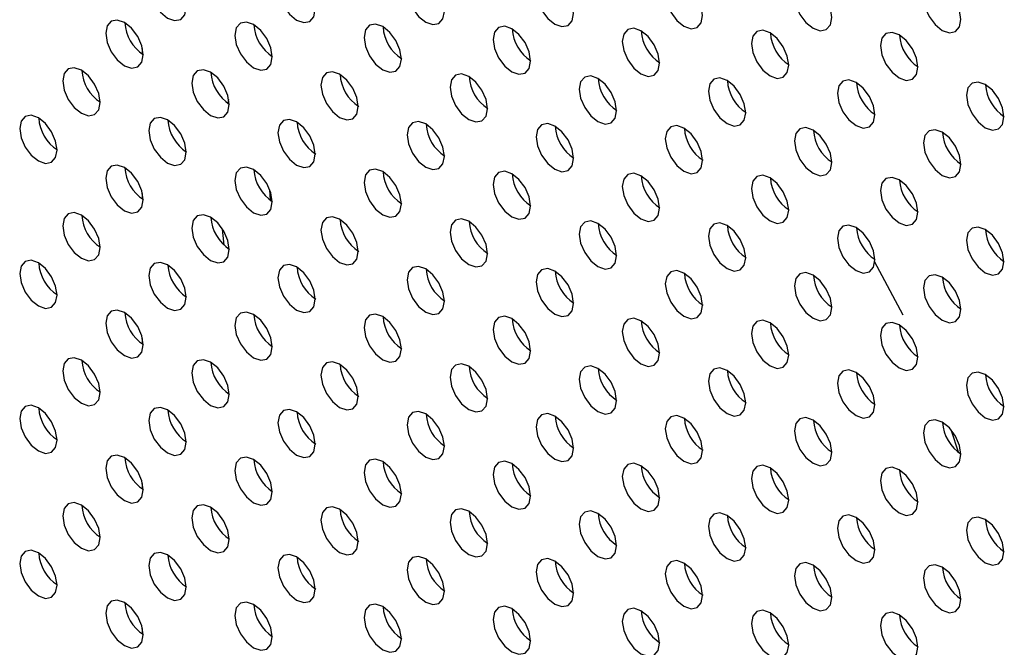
# Model space of a CAD drawing. Header units: millimetres. Extents: x 0 to 844, y -2 to 552.
# Tile 141 of 151: x 676.49 to 680.92, y 443.1 to 445.93. Entities that reach past the tile are written whole.
import ezdxf

# ---------------------------------------------------------------- set-up
doc = ezdxf.new("R2010")
doc.units = ezdxf.units.MM

msp = doc.modelspace()

# ---------------------------------------------------------------- linework, layer by layer
at = {"color": 7, "linetype": 'Continuous', "lineweight": 25}
for p, q in [((677.0399, 445.7716), (677.0399, 445.7968)), ((677.0399, 445.1183), (677.0399, 445.1435)), ((677.6132, 445.1588), (677.6155, 445.1151)), ((680.3381, 444.8381), (680.4676, 444.5962)), ((677.0399, 444.465), (677.0399, 444.4902)), ((680.6852, 444.0747), (680.7167, 443.9787)), ((677.0399, 443.8116), (677.0399, 443.8369)), ((677.0399, 443.1583), (677.0399, 443.1836))]:
    msp.add_line(p, q, dxfattribs=at)
at = {"color": 8, "linetype": 'Continuous', "lineweight": 25}
msp.add_line((677.4258, 445.549), (677.4291, 445.5665), dxfattribs=at)
at = {"color": 7, "linetype": 'Continuous', "lineweight": 25, "flags": 128}
for points in [[(677.2373, 445.9822), (677.2309, 446.0231), (677.2126, 446.0652), (677.1853, 446.1021), (677.1531, 446.1281), (677.1209, 446.1392), (677.0936, 446.1339), (677.0753, 446.1129), (677.0689, 446.0794), (677.0753, 446.0385), (677.0936, 445.9965), (677.1209, 445.9596), (677.1531, 445.9336), (677.1853, 445.9224), (677.2126, 445.9277), (677.2309, 445.9487), (677.2373, 445.9822)], [(677.8192, 445.973), (677.8128, 446.0139), (677.7945, 446.056), (677.7672, 446.0928), (677.735, 446.1188), (677.7028, 446.13), (677.6754, 446.1247), (677.6572, 446.1037), (677.6508, 446.0702), (677.6572, 446.0293), (677.6754, 445.9872), (677.7028, 445.9504), (677.735, 445.9244), (677.7672, 445.9132), (677.7945, 445.9185), (677.8128, 445.9395), (677.8192, 445.973)], [(678.4011, 445.9637), (678.3946, 446.0046), (678.3764, 446.0467), (678.3491, 446.0835), (678.3169, 446.1095), (678.2846, 446.1207), (678.2573, 446.1154), (678.2391, 446.0944), (678.2327, 446.0609), (678.2391, 446.02), (678.2573, 445.9779), (678.2846, 445.9411), (678.3169, 445.9151), (678.3491, 445.9039), (678.3764, 445.9092), (678.3946, 445.9302), (678.4011, 445.9637)], [(678.9829, 445.9545), (678.9765, 445.9954), (678.9583, 446.0375), (678.9309, 446.0743), (678.8987, 446.1003), (678.8665, 446.1115), (678.8392, 446.1062), (678.8209, 446.0852), (678.8145, 446.0517), (678.8209, 446.0108), (678.8392, 445.9687), (678.8665, 445.9319), (678.8987, 445.9059), (678.9309, 445.8947), (678.9583, 445.9), (678.9765, 445.921), (678.9829, 445.9545)], [(679.5648, 445.9452), (679.5584, 445.9861), (679.5401, 446.0282), (679.5128, 446.065), (679.4806, 446.091), (679.4484, 446.1022), (679.4211, 446.0969), (679.4028, 446.0759), (679.3964, 446.0424), (679.4028, 446.0015), (679.4211, 445.9594), (679.4484, 445.9226), (679.4806, 445.8966), (679.5128, 445.8854), (679.5401, 445.8907), (679.5584, 445.9117), (679.5648, 445.9452)], [(680.1467, 445.936), (680.1403, 445.9769), (680.122, 446.0189), (680.0947, 446.0558), (680.0625, 446.0818), (680.0303, 446.093), (680.003, 446.0877), (679.9847, 446.0667), (679.9783, 446.0332), (679.9847, 445.9923), (680.003, 445.9502), (680.0303, 445.9133), (680.0625, 445.8873), (680.0947, 445.8762), (680.122, 445.8815), (680.1403, 445.9025), (680.1467, 445.936)], [(680.7286, 445.9267), (680.7222, 445.9676), (680.7039, 446.0097), (680.6766, 446.0465), (680.6444, 446.0725), (680.6122, 446.0837), (680.5848, 446.0784), (680.5666, 446.0574), (680.5602, 446.0239), (680.5666, 445.983), (680.5848, 445.9409), (680.6122, 445.9041), (680.6444, 445.8781), (680.6766, 445.8669), (680.7039, 445.8722), (680.7222, 445.8932), (680.7286, 445.9267)], [(677.0433, 445.7675), (677.0369, 445.8085), (677.0187, 445.8505), (676.9913, 445.8874), (676.9591, 445.9134), (676.9269, 445.9246), (676.8996, 445.9193), (676.8814, 445.8983), (676.8749, 445.8648), (676.8814, 445.8238), (676.8996, 445.7818), (676.9269, 445.7449), (676.9591, 445.7189), (676.9913, 445.7077), (677.0187, 445.713), (677.0369, 445.734), (677.0433, 445.7675)], [(677.6252, 445.7583), (677.6188, 445.7992), (677.6006, 445.8413), (677.5732, 445.8781), (677.541, 445.9041), (677.5088, 445.9153), (677.4815, 445.91), (677.4632, 445.889), (677.4568, 445.8555), (677.4632, 445.8146), (677.4815, 445.7725), (677.5088, 445.7357), (677.541, 445.7097), (677.5732, 445.6985), (677.6006, 445.7038), (677.6188, 445.7248), (677.6252, 445.7583)], [(678.2071, 445.749), (678.2007, 445.7899), (678.1824, 445.832), (678.1551, 445.8689), (678.1229, 445.8949), (678.0907, 445.9061), (678.0634, 445.9008), (678.0451, 445.8797), (678.0387, 445.8462), (678.0451, 445.8053), (678.0634, 445.7633), (678.0907, 445.7264), (678.1229, 445.7004), (678.1551, 445.6892), (678.1824, 445.6945), (678.2007, 445.7155), (678.2071, 445.749)], [(678.789, 445.7398), (678.7826, 445.7807), (678.7643, 445.8228), (678.737, 445.8596), (678.7048, 445.8856), (678.6726, 445.8968), (678.6452, 445.8915), (678.627, 445.8705), (678.6206, 445.837), (678.627, 445.7961), (678.6452, 445.754), (678.6726, 445.7172), (678.7048, 445.6912), (678.737, 445.68), (678.7643, 445.6853), (678.7826, 445.7063), (678.789, 445.7398)], [(679.3708, 445.7305), (679.3644, 445.7714), (679.3462, 445.8135), (679.3189, 445.8504), (679.2866, 445.8764), (679.2544, 445.8876), (679.2271, 445.8822), (679.2089, 445.8612), (679.2025, 445.8277), (679.2089, 445.7868), (679.2271, 445.7448), (679.2544, 445.7079), (679.2866, 445.6819), (679.3189, 445.6707), (679.3462, 445.676), (679.3644, 445.697), (679.3708, 445.7305)], [(679.9527, 445.7213), (679.9463, 445.7622), (679.9281, 445.8042), (679.9008, 445.8411), (679.8685, 445.8671), (679.8363, 445.8783), (679.809, 445.873), (679.7908, 445.852), (679.7843, 445.8185), (679.7908, 445.7776), (679.809, 445.7355), (679.8363, 445.6987), (679.8685, 445.6727), (679.9008, 445.6615), (679.9281, 445.6668), (679.9463, 445.6878), (679.9527, 445.7213)], [(680.5346, 445.712), (680.5282, 445.7529), (680.5099, 445.795), (680.4826, 445.8318), (680.4504, 445.8578), (680.4182, 445.869), (680.3909, 445.8637), (680.3726, 445.8427), (680.3662, 445.8092), (680.3726, 445.7683), (680.3909, 445.7262), (680.4182, 445.6894), (680.4504, 445.6634), (680.4826, 445.6522), (680.5099, 445.6575), (680.5282, 445.6785), (680.5346, 445.712)], [(676.8494, 445.5529), (676.843, 445.5938), (676.8247, 445.6358), (676.7974, 445.6727), (676.7652, 445.6987), (676.733, 445.7099), (676.7057, 445.7046), (676.6874, 445.6836), (676.681, 445.6501), (676.6874, 445.6092), (676.7057, 445.5671), (676.733, 445.5302), (676.7652, 445.5042), (676.7974, 445.493), (676.8247, 445.4983), (676.843, 445.5193), (676.8494, 445.5529)], [(677.4312, 445.5436), (677.4248, 445.5845), (677.4066, 445.6266), (677.3793, 445.6634), (677.347, 445.6894), (677.3148, 445.7006), (677.2875, 445.6953), (677.2693, 445.6743), (677.2629, 445.6408), (677.2693, 445.5999), (677.2875, 445.5578), (677.3148, 445.521), (677.347, 445.495), (677.3793, 445.4838), (677.4066, 445.4891), (677.4248, 445.5101), (677.4312, 445.5436)], [(678.0131, 445.5343), (678.0067, 445.5752), (677.9885, 445.6173), (677.9612, 445.6542), (677.9289, 445.6802), (677.8967, 445.6914), (677.8694, 445.6861), (677.8512, 445.6651), (677.8448, 445.6316), (677.8512, 445.5906), (677.8694, 445.5486), (677.8967, 445.5117), (677.9289, 445.4857), (677.9612, 445.4745), (677.9885, 445.4798), (678.0067, 445.5008), (678.0131, 445.5343)], [(678.595, 445.5251), (678.5886, 445.566), (678.5703, 445.6081), (678.543, 445.6449), (678.5108, 445.6709), (678.4786, 445.6821), (678.4513, 445.6768), (678.433, 445.6558), (678.4266, 445.6223), (678.433, 445.5814), (678.4513, 445.5393), (678.4786, 445.5025), (678.5108, 445.4765), (678.543, 445.4653), (678.5703, 445.4706), (678.5886, 445.4916), (678.595, 445.5251)], [(679.1769, 445.5158), (679.1705, 445.5567), (679.1522, 445.5988), (679.1249, 445.6357), (679.0927, 445.6617), (679.0605, 445.6729), (679.0332, 445.6676), (679.0149, 445.6465), (679.0085, 445.613), (679.0149, 445.5721), (679.0332, 445.5301), (679.0605, 445.4932), (679.0927, 445.4672), (679.1249, 445.456), (679.1522, 445.4613), (679.1705, 445.4823), (679.1769, 445.5158)], [(679.7588, 445.5066), (679.7523, 445.5475), (679.7341, 445.5896), (679.7068, 445.6264), (679.6746, 445.6524), (679.6423, 445.6636), (679.615, 445.6583), (679.5968, 445.6373), (679.5904, 445.6038), (679.5968, 445.5629), (679.615, 445.5208), (679.6423, 445.484), (679.6746, 445.458), (679.7068, 445.4468), (679.7341, 445.4521), (679.7523, 445.4731), (679.7588, 445.5066)], [(680.3406, 445.4973), (680.3342, 445.5382), (680.316, 445.5803), (680.2887, 445.6172), (680.2565, 445.6432), (680.2242, 445.6544), (680.1969, 445.649), (680.1787, 445.628), (680.1723, 445.5945), (680.1787, 445.5536), (680.1969, 445.5116), (680.2242, 445.4747), (680.2565, 445.4487), (680.2887, 445.4375), (680.316, 445.4428), (680.3342, 445.4638), (680.3406, 445.4973)], [(680.9225, 445.4881), (680.9161, 445.529), (680.8979, 445.5711), (680.8705, 445.6079), (680.8383, 445.6339), (680.8061, 445.6451), (680.7788, 445.6398), (680.7605, 445.6188), (680.7541, 445.5853), (680.7605, 445.5444), (680.7788, 445.5023), (680.8061, 445.4655), (680.8383, 445.4395), (680.8705, 445.4283), (680.8979, 445.4336), (680.9161, 445.4546), (680.9225, 445.4881)], [(676.6554, 445.3382), (676.649, 445.3791), (676.6307, 445.4212), (676.6034, 445.458), (676.5712, 445.484), (676.539, 445.4952), (676.5117, 445.4899), (676.4934, 445.4689), (676.487, 445.4354), (676.4934, 445.3945), (676.5117, 445.3524), (676.539, 445.3156), (676.5712, 445.2896), (676.6034, 445.2784), (676.6307, 445.2837), (676.649, 445.3047), (676.6554, 445.3382)], [(677.2373, 445.3289), (677.2309, 445.3698), (677.2126, 445.4119), (677.1853, 445.4487), (677.1531, 445.4747), (677.1209, 445.4859), (677.0936, 445.4806), (677.0753, 445.4596), (677.0689, 445.4261), (677.0753, 445.3852), (677.0936, 445.3431), (677.1209, 445.3063), (677.1531, 445.2803), (677.1853, 445.2691), (677.2126, 445.2744), (677.2309, 445.2954), (677.2373, 445.3289)], [(677.8192, 445.3197), (677.8128, 445.3606), (677.7945, 445.4026), (677.7672, 445.4395), (677.735, 445.4655), (677.7028, 445.4767), (677.6754, 445.4714), (677.6572, 445.4504), (677.6508, 445.4169), (677.6572, 445.376), (677.6754, 445.3339), (677.7028, 445.2971), (677.735, 445.2711), (677.7672, 445.2599), (677.7945, 445.2652), (677.8128, 445.2862), (677.8192, 445.3197)], [(678.4011, 445.3104), (678.3946, 445.3513), (678.3764, 445.3934), (678.3491, 445.4302), (678.3169, 445.4562), (678.2846, 445.4674), (678.2573, 445.4621), (678.2391, 445.4411), (678.2327, 445.4076), (678.2391, 445.3667), (678.2573, 445.3246), (678.2846, 445.2878), (678.3169, 445.2618), (678.3491, 445.2506), (678.3764, 445.2559), (678.3946, 445.2769), (678.4011, 445.3104)], [(678.9829, 445.3012), (678.9765, 445.3421), (678.9583, 445.3841), (678.9309, 445.421), (678.8987, 445.447), (678.8665, 445.4582), (678.8392, 445.4529), (678.8209, 445.4319), (678.8145, 445.3984), (678.8209, 445.3575), (678.8392, 445.3154), (678.8665, 445.2785), (678.8987, 445.2525), (678.9309, 445.2413), (678.9583, 445.2467), (678.9765, 445.2677), (678.9829, 445.3012)], [(679.5648, 445.2919), (679.5584, 445.3328), (679.5401, 445.3749), (679.5128, 445.4117), (679.4806, 445.4377), (679.4484, 445.4489), (679.4211, 445.4436), (679.4028, 445.4226), (679.3964, 445.3891), (679.4028, 445.3482), (679.4211, 445.3061), (679.4484, 445.2693), (679.4806, 445.2433), (679.5128, 445.2321), (679.5401, 445.2374), (679.5584, 445.2584), (679.5648, 445.2919)], [(680.1467, 445.2827), (680.1403, 445.3236), (680.122, 445.3656), (680.0947, 445.4025), (680.0625, 445.4285), (680.0303, 445.4397), (680.003, 445.4344), (679.9847, 445.4134), (679.9783, 445.3799), (679.9847, 445.339), (680.003, 445.2969), (680.0303, 445.26), (680.0625, 445.234), (680.0947, 445.2228), (680.122, 445.2281), (680.1403, 445.2491), (680.1467, 445.2827)], [(680.7286, 445.2734), (680.7222, 445.3143), (680.7039, 445.3564), (680.6766, 445.3932), (680.6444, 445.4192), (680.6122, 445.4304), (680.5848, 445.4251), (680.5666, 445.4041), (680.5602, 445.3706), (680.5666, 445.3297), (680.5848, 445.2876), (680.6122, 445.2508), (680.6444, 445.2248), (680.6766, 445.2136), (680.7039, 445.2189), (680.7222, 445.2399), (680.7286, 445.2734)], [(677.0433, 445.1142), (677.0369, 445.1551), (677.0187, 445.1972), (676.9913, 445.2341), (676.9591, 445.2601), (676.9269, 445.2713), (676.8996, 445.2659), (676.8814, 445.2449), (676.8749, 445.2114), (676.8814, 445.1705), (676.8996, 445.1285), (676.9269, 445.0916), (676.9591, 445.0656), (676.9913, 445.0544), (677.0187, 445.0597), (677.0369, 445.0807), (677.0433, 445.1142)], [(677.6252, 445.105), (677.6188, 445.1459), (677.6006, 445.188), (677.5732, 445.2248), (677.541, 445.2508), (677.5088, 445.262), (677.4815, 445.2567), (677.4632, 445.2357), (677.4568, 445.2022), (677.4632, 445.1613), (677.4815, 445.1192), (677.5088, 445.0824), (677.541, 445.0564), (677.5732, 445.0452), (677.6006, 445.0505), (677.6188, 445.0715), (677.6252, 445.105)], [(678.2071, 445.0957), (678.2007, 445.1366), (678.1824, 445.1787), (678.1551, 445.2155), (678.1229, 445.2415), (678.0907, 445.2527), (678.0634, 445.2474), (678.0451, 445.2264), (678.0387, 445.1929), (678.0451, 445.152), (678.0634, 445.11), (678.0907, 445.0731), (678.1229, 445.0471), (678.1551, 445.0359), (678.1824, 445.0412), (678.2007, 445.0622), (678.2071, 445.0957)], [(678.789, 445.0865), (678.7826, 445.1274), (678.7643, 445.1694), (678.737, 445.2063), (678.7048, 445.2323), (678.6726, 445.2435), (678.6452, 445.2382), (678.627, 445.2172), (678.6206, 445.1837), (678.627, 445.1428), (678.6452, 445.1007), (678.6726, 445.0638), (678.7048, 445.0378), (678.737, 445.0266), (678.7643, 445.032), (678.7826, 445.053), (678.789, 445.0865)], [(679.3708, 445.0772), (679.3644, 445.1181), (679.3462, 445.1602), (679.3189, 445.197), (679.2866, 445.223), (679.2544, 445.2342), (679.2271, 445.2289), (679.2089, 445.2079), (679.2025, 445.1744), (679.2089, 445.1335), (679.2271, 445.0914), (679.2544, 445.0546), (679.2866, 445.0286), (679.3189, 445.0174), (679.3462, 445.0227), (679.3644, 445.0437), (679.3708, 445.0772)], [(679.9527, 445.068), (679.9463, 445.1089), (679.9281, 445.1509), (679.9008, 445.1878), (679.8685, 445.2138), (679.8363, 445.225), (679.809, 445.2197), (679.7908, 445.1987), (679.7843, 445.1652), (679.7908, 445.1243), (679.809, 445.0822), (679.8363, 445.0453), (679.8685, 445.0193), (679.9008, 445.0081), (679.9281, 445.0134), (679.9463, 445.0345), (679.9527, 445.068)], [(680.5346, 445.0587), (680.5282, 445.0996), (680.5099, 445.1417), (680.4826, 445.1785), (680.4504, 445.2045), (680.4182, 445.2157), (680.3909, 445.2104), (680.3726, 445.1894), (680.3662, 445.1559), (680.3726, 445.115), (680.3909, 445.0729), (680.4182, 445.0361), (680.4504, 445.0101), (680.4826, 444.9989), (680.5099, 445.0042), (680.5282, 445.0252), (680.5346, 445.0587)], [(676.8494, 444.8995), (676.843, 444.9404), (676.8247, 444.9825), (676.7974, 445.0194), (676.7652, 445.0454), (676.733, 445.0566), (676.7057, 445.0513), (676.6874, 445.0302), (676.681, 444.9967), (676.6874, 444.9558), (676.7057, 444.9138), (676.733, 444.8769), (676.7652, 444.8509), (676.7974, 444.8397), (676.8247, 444.845), (676.843, 444.866), (676.8494, 444.8995)], [(677.4312, 444.8903), (677.4248, 444.9312), (677.4066, 444.9733), (677.3793, 445.0101), (677.347, 445.0361), (677.3148, 445.0473), (677.2875, 445.042), (677.2693, 445.021), (677.2629, 444.9875), (677.2693, 444.9466), (677.2875, 444.9045), (677.3148, 444.8677), (677.347, 444.8417), (677.3793, 444.8305), (677.4066, 444.8358), (677.4248, 444.8568), (677.4312, 444.8903)], [(678.0131, 444.881), (678.0067, 444.9219), (677.9885, 444.964), (677.9612, 445.0009), (677.9289, 445.0269), (677.8967, 445.0381), (677.8694, 445.0327), (677.8512, 445.0117), (677.8448, 444.9782), (677.8512, 444.9373), (677.8694, 444.8953), (677.8967, 444.8584), (677.9289, 444.8324), (677.9612, 444.8212), (677.9885, 444.8265), (678.0067, 444.8475), (678.0131, 444.881)], [(678.595, 444.8718), (678.5886, 444.9127), (678.5703, 444.9548), (678.543, 444.9916), (678.5108, 445.0176), (678.4786, 445.0288), (678.4513, 445.0235), (678.433, 445.0025), (678.4266, 444.969), (678.433, 444.9281), (678.4513, 444.886), (678.4786, 444.8492), (678.5108, 444.8232), (678.543, 444.812), (678.5703, 444.8173), (678.5886, 444.8383), (678.595, 444.8718)], [(679.1769, 444.8625), (679.1705, 444.9034), (679.1522, 444.9455), (679.1249, 444.9823), (679.0927, 445.0083), (679.0605, 445.0195), (679.0332, 445.0142), (679.0149, 444.9932), (679.0085, 444.9597), (679.0149, 444.9188), (679.0332, 444.8767), (679.0605, 444.8399), (679.0927, 444.8139), (679.1249, 444.8027), (679.1522, 444.808), (679.1705, 444.829), (679.1769, 444.8625)], [(679.7588, 444.8533), (679.7523, 444.8942), (679.7341, 444.9363), (679.7068, 444.9731), (679.6746, 444.9991), (679.6423, 445.0103), (679.615, 445.005), (679.5968, 444.984), (679.5904, 444.9505), (679.5968, 444.9096), (679.615, 444.8675), (679.6423, 444.8307), (679.6746, 444.8047), (679.7068, 444.7935), (679.7341, 444.7988), (679.7523, 444.8198), (679.7588, 444.8533)], [(680.3406, 444.844), (680.3342, 444.8849), (680.316, 444.927), (680.2887, 444.9638), (680.2565, 444.9898), (680.2242, 445.001), (680.1969, 444.9957), (680.1787, 444.9747), (680.1723, 444.9412), (680.1787, 444.9003), (680.1969, 444.8582), (680.2242, 444.8214), (680.2565, 444.7954), (680.2887, 444.7842), (680.316, 444.7895), (680.3342, 444.8105), (680.3406, 444.844)], [(680.9225, 444.8348), (680.9161, 444.8757), (680.8979, 444.9178), (680.8705, 444.9546), (680.8383, 444.9806), (680.8061, 444.9918), (680.7788, 444.9865), (680.7605, 444.9655), (680.7541, 444.932), (680.7605, 444.8911), (680.7788, 444.849), (680.8061, 444.8122), (680.8383, 444.7862), (680.8705, 444.775), (680.8979, 444.7803), (680.9161, 444.8013), (680.9225, 444.8348)], [(676.6554, 444.6849), (676.649, 444.7258), (676.6307, 444.7678), (676.6034, 444.8047), (676.5712, 444.8307), (676.539, 444.8419), (676.5117, 444.8366), (676.4934, 444.8156), (676.487, 444.7821), (676.4934, 444.7412), (676.5117, 444.6991), (676.539, 444.6622), (676.5712, 444.6362), (676.6034, 444.625), (676.6307, 444.6304), (676.649, 444.6514), (676.6554, 444.6849)], [(677.2373, 444.6756), (677.2309, 444.7165), (677.2126, 444.7586), (677.1853, 444.7954), (677.1531, 444.8214), (677.1209, 444.8326), (677.0936, 444.8273), (677.0753, 444.8063), (677.0689, 444.7728), (677.0753, 444.7319), (677.0936, 444.6898), (677.1209, 444.653), (677.1531, 444.627), (677.1853, 444.6158), (677.2126, 444.6211), (677.2309, 444.6421), (677.2373, 444.6756)], [(677.8192, 444.6664), (677.8128, 444.7073), (677.7945, 444.7493), (677.7672, 444.7862), (677.735, 444.8122), (677.7028, 444.8234), (677.6754, 444.8181), (677.6572, 444.7971), (677.6508, 444.7636), (677.6572, 444.7227), (677.6754, 444.6806), (677.7028, 444.6437), (677.735, 444.6177), (677.7672, 444.6065), (677.7945, 444.6118), (677.8128, 444.6328), (677.8192, 444.6664)], [(678.4011, 444.6571), (678.3946, 444.698), (678.3764, 444.7401), (678.3491, 444.7769), (678.3169, 444.8029), (678.2846, 444.8141), (678.2573, 444.8088), (678.2391, 444.7878), (678.2327, 444.7543), (678.2391, 444.7134), (678.2573, 444.6713), (678.2846, 444.6345), (678.3169, 444.6085), (678.3491, 444.5973), (678.3764, 444.6026), (678.3946, 444.6236), (678.4011, 444.6571)], [(678.9829, 444.6478), (678.9765, 444.6887), (678.9583, 444.7308), (678.9309, 444.7677), (678.8987, 444.7937), (678.8665, 444.8049), (678.8392, 444.7996), (678.8209, 444.7786), (678.8145, 444.745), (678.8209, 444.7041), (678.8392, 444.6621), (678.8665, 444.6252), (678.8987, 444.5992), (678.9309, 444.588), (678.9583, 444.5933), (678.9765, 444.6143), (678.9829, 444.6478)], [(679.5648, 444.6386), (679.5584, 444.6795), (679.5401, 444.7216), (679.5128, 444.7584), (679.4806, 444.7844), (679.4484, 444.7956), (679.4211, 444.7903), (679.4028, 444.7693), (679.3964, 444.7358), (679.4028, 444.6949), (679.4211, 444.6528), (679.4484, 444.616), (679.4806, 444.59), (679.5128, 444.5788), (679.5401, 444.5841), (679.5584, 444.6051), (679.5648, 444.6386)], [(680.1467, 444.6293), (680.1403, 444.6702), (680.122, 444.7123), (680.0947, 444.7492), (680.0625, 444.7752), (680.0303, 444.7864), (680.003, 444.7811), (679.9847, 444.76), (679.9783, 444.7265), (679.9847, 444.6856), (680.003, 444.6436), (680.0303, 444.6067), (680.0625, 444.5807), (680.0947, 444.5695), (680.122, 444.5748), (680.1403, 444.5958), (680.1467, 444.6293)], [(680.7286, 444.6201), (680.7222, 444.661), (680.7039, 444.7031), (680.6766, 444.7399), (680.6444, 444.7659), (680.6122, 444.7771), (680.5848, 444.7718), (680.5666, 444.7508), (680.5602, 444.7173), (680.5666, 444.6764), (680.5848, 444.6343), (680.6122, 444.5975), (680.6444, 444.5715), (680.6766, 444.5603), (680.7039, 444.5656), (680.7222, 444.5866), (680.7286, 444.6201)], [(677.0433, 444.4609), (677.0369, 444.5018), (677.0187, 444.5439), (676.9913, 444.5807), (676.9591, 444.6067), (676.9269, 444.6179), (676.8996, 444.6126), (676.8814, 444.5916), (676.8749, 444.5581), (676.8814, 444.5172), (676.8996, 444.4751), (676.9269, 444.4383), (676.9591, 444.4123), (676.9913, 444.4011), (677.0187, 444.4064), (677.0369, 444.4274), (677.0433, 444.4609)], [(677.6252, 444.4517), (677.6188, 444.4926), (677.6006, 444.5346), (677.5732, 444.5715), (677.541, 444.5975), (677.5088, 444.6087), (677.4815, 444.6034), (677.4632, 444.5824), (677.4568, 444.5489), (677.4632, 444.508), (677.4815, 444.4659), (677.5088, 444.429), (677.541, 444.403), (677.5732, 444.3918), (677.6006, 444.3971), (677.6188, 444.4182), (677.6252, 444.4517)], [(678.2071, 444.4424), (678.2007, 444.4833), (678.1824, 444.5254), (678.1551, 444.5622), (678.1229, 444.5882), (678.0907, 444.5994), (678.0634, 444.5941), (678.0451, 444.5731), (678.0387, 444.5396), (678.0451, 444.4987), (678.0634, 444.4566), (678.0907, 444.4198), (678.1229, 444.3938), (678.1551, 444.3826), (678.1824, 444.3879), (678.2007, 444.4089), (678.2071, 444.4424)], [(678.789, 444.4332), (678.7826, 444.4741), (678.7643, 444.5161), (678.737, 444.553), (678.7048, 444.579), (678.6726, 444.5902), (678.6452, 444.5849), (678.627, 444.5639), (678.6206, 444.5304), (678.627, 444.4894), (678.6452, 444.4474), (678.6726, 444.4105), (678.7048, 444.3845), (678.737, 444.3733), (678.7643, 444.3786), (678.7826, 444.3996), (678.789, 444.4332)], [(679.3708, 444.4239), (679.3644, 444.4648), (679.3462, 444.5069), (679.3189, 444.5437), (679.2866, 444.5697), (679.2544, 444.5809), (679.2271, 444.5756), (679.2089, 444.5546), (679.2025, 444.5211), (679.2089, 444.4802), (679.2271, 444.4381), (679.2544, 444.4013), (679.2866, 444.3753), (679.3189, 444.3641), (679.3462, 444.3694), (679.3644, 444.3904), (679.3708, 444.4239)], [(679.9527, 444.4146), (679.9463, 444.4555), (679.9281, 444.4976), (679.9008, 444.5345), (679.8685, 444.5605), (679.8363, 444.5717), (679.809, 444.5664), (679.7908, 444.5454), (679.7843, 444.5118), (679.7908, 444.4709), (679.809, 444.4289), (679.8363, 444.392), (679.8685, 444.366), (679.9008, 444.3548), (679.9281, 444.3601), (679.9463, 444.3811), (679.9527, 444.4146)], [(680.5346, 444.4054), (680.5282, 444.4463), (680.5099, 444.4884), (680.4826, 444.5252), (680.4504, 444.5512), (680.4182, 444.5624), (680.3909, 444.5571), (680.3726, 444.5361), (680.3662, 444.5026), (680.3726, 444.4617), (680.3909, 444.4196), (680.4182, 444.3828), (680.4504, 444.3568), (680.4826, 444.3456), (680.5099, 444.3509), (680.5282, 444.3719), (680.5346, 444.4054)], [(676.8494, 444.2462), (676.843, 444.2871), (676.8247, 444.3292), (676.7974, 444.366), (676.7652, 444.392), (676.733, 444.4032), (676.7057, 444.3979), (676.6874, 444.3769), (676.681, 444.3434), (676.6874, 444.3025), (676.7057, 444.2604), (676.733, 444.2236), (676.7652, 444.1976), (676.7974, 444.1864), (676.8247, 444.1917), (676.843, 444.2127), (676.8494, 444.2462)], [(677.4312, 444.237), (677.4248, 444.2779), (677.4066, 444.32), (677.3793, 444.3568), (677.347, 444.3828), (677.3148, 444.394), (677.2875, 444.3887), (677.2693, 444.3677), (677.2629, 444.3342), (677.2693, 444.2933), (677.2875, 444.2512), (677.3148, 444.2144), (677.347, 444.1884), (677.3793, 444.1772), (677.4066, 444.1825), (677.4248, 444.2035), (677.4312, 444.237)], [(678.0131, 444.2277), (678.0067, 444.2686), (677.9885, 444.3107), (677.9612, 444.3475), (677.9289, 444.3735), (677.8967, 444.3847), (677.8694, 444.3794), (677.8512, 444.3584), (677.8448, 444.3249), (677.8512, 444.284), (677.8694, 444.2419), (677.8967, 444.2051), (677.9289, 444.1791), (677.9612, 444.1679), (677.9885, 444.1732), (678.0067, 444.1942), (678.0131, 444.2277)], [(678.595, 444.2185), (678.5886, 444.2594), (678.5703, 444.3015), (678.543, 444.3383), (678.5108, 444.3643), (678.4786, 444.3755), (678.4513, 444.3702), (678.433, 444.3492), (678.4266, 444.3157), (678.433, 444.2748), (678.4513, 444.2327), (678.4786, 444.1959), (678.5108, 444.1699), (678.543, 444.1587), (678.5703, 444.164), (678.5886, 444.185), (678.595, 444.2185)], [(679.1769, 444.2092), (679.1705, 444.2501), (679.1522, 444.2922), (679.1249, 444.329), (679.0927, 444.355), (679.0605, 444.3662), (679.0332, 444.3609), (679.0149, 444.3399), (679.0085, 444.3064), (679.0149, 444.2655), (679.0332, 444.2234), (679.0605, 444.1866), (679.0927, 444.1606), (679.1249, 444.1494), (679.1522, 444.1547), (679.1705, 444.1757), (679.1769, 444.2092)], [(679.7588, 444.2), (679.7523, 444.2409), (679.7341, 444.2829), (679.7068, 444.3198), (679.6746, 444.3458), (679.6423, 444.357), (679.615, 444.3517), (679.5968, 444.3307), (679.5904, 444.2972), (679.5968, 444.2563), (679.615, 444.2142), (679.6423, 444.1773), (679.6746, 444.1513), (679.7068, 444.1401), (679.7341, 444.1455), (679.7523, 444.1665), (679.7588, 444.2)], [(680.3406, 444.1907), (680.3342, 444.2316), (680.316, 444.2737), (680.2887, 444.3105), (680.2565, 444.3365), (680.2242, 444.3477), (680.1969, 444.3424), (680.1787, 444.3214), (680.1723, 444.2879), (680.1787, 444.247), (680.1969, 444.2049), (680.2242, 444.1681), (680.2565, 444.1421), (680.2887, 444.1309), (680.316, 444.1362), (680.3342, 444.1572), (680.3406, 444.1907)], [(680.9225, 444.1815), (680.9161, 444.2224), (680.8979, 444.2644), (680.8705, 444.3013), (680.8383, 444.3273), (680.8061, 444.3385), (680.7788, 444.3332), (680.7605, 444.3122), (680.7541, 444.2787), (680.7605, 444.2378), (680.7788, 444.1957), (680.8061, 444.1588), (680.8383, 444.1328), (680.8705, 444.1216), (680.8979, 444.1269), (680.9161, 444.148), (680.9225, 444.1815)], [(676.6554, 444.0315), (676.649, 444.0725), (676.6307, 444.1145), (676.6034, 444.1514), (676.5712, 444.1774), (676.539, 444.1886), (676.5117, 444.1833), (676.4934, 444.1623), (676.487, 444.1288), (676.4934, 444.0878), (676.5117, 444.0458), (676.539, 444.0089), (676.5712, 443.9829), (676.6034, 443.9717), (676.6307, 443.977), (676.649, 443.998), (676.6554, 444.0315)], [(677.2373, 444.0223), (677.2309, 444.0632), (677.2126, 444.1053), (677.1853, 444.1421), (677.1531, 444.1681), (677.1209, 444.1793), (677.0936, 444.174), (677.0753, 444.153), (677.0689, 444.1195), (677.0753, 444.0786), (677.0936, 444.0365), (677.1209, 443.9997), (677.1531, 443.9737), (677.1853, 443.9625), (677.2126, 443.9678), (677.2309, 443.9888), (677.2373, 444.0223)], [(677.8192, 444.013), (677.8128, 444.0539), (677.7945, 444.096), (677.7672, 444.1329), (677.735, 444.1589), (677.7028, 444.1701), (677.6754, 444.1648), (677.6572, 444.1437), (677.6508, 444.1102), (677.6572, 444.0693), (677.6754, 444.0273), (677.7028, 443.9904), (677.735, 443.9644), (677.7672, 443.9532), (677.7945, 443.9585), (677.8128, 443.9795), (677.8192, 444.013)], [(678.4011, 444.0038), (678.3946, 444.0447), (678.3764, 444.0868), (678.3491, 444.1236), (678.3169, 444.1496), (678.2846, 444.1608), (678.2573, 444.1555), (678.2391, 444.1345), (678.2327, 444.101), (678.2391, 444.0601), (678.2573, 444.018), (678.2846, 443.9812), (678.3169, 443.9552), (678.3491, 443.944), (678.3764, 443.9493), (678.3946, 443.9703), (678.4011, 444.0038)], [(678.9829, 443.9945), (678.9765, 444.0354), (678.9583, 444.0775), (678.9309, 444.1144), (678.8987, 444.1404), (678.8665, 444.1516), (678.8392, 444.1462), (678.8209, 444.1252), (678.8145, 444.0917), (678.8209, 444.0508), (678.8392, 444.0088), (678.8665, 443.9719), (678.8987, 443.9459), (678.9309, 443.9347), (678.9583, 443.94), (678.9765, 443.961), (678.9829, 443.9945)], [(679.5648, 443.9853), (679.5584, 444.0262), (679.5401, 444.0682), (679.5128, 444.1051), (679.4806, 444.1311), (679.4484, 444.1423), (679.4211, 444.137), (679.4028, 444.116), (679.3964, 444.0825), (679.4028, 444.0416), (679.4211, 443.9995), (679.4484, 443.9627), (679.4806, 443.9367), (679.5128, 443.9255), (679.5401, 443.9308), (679.5584, 443.9518), (679.5648, 443.9853)], [(680.1467, 443.976), (680.1403, 444.0169), (680.122, 444.059), (680.0947, 444.0958), (680.0625, 444.1218), (680.0303, 444.133), (680.003, 444.1277), (679.9847, 444.1067), (679.9783, 444.0732), (679.9847, 444.0323), (680.003, 443.9902), (680.0303, 443.9534), (680.0625, 443.9274), (680.0947, 443.9162), (680.122, 443.9215), (680.1403, 443.9425), (680.1467, 443.976)], [(680.7286, 443.9668), (680.7222, 444.0077), (680.7039, 444.0497), (680.6766, 444.0866), (680.6444, 444.1126), (680.6122, 444.1238), (680.5848, 444.1185), (680.5666, 444.0975), (680.5602, 444.064), (680.5666, 444.0231), (680.5848, 443.981), (680.6122, 443.9441), (680.6444, 443.9181), (680.6766, 443.9069), (680.7039, 443.9123), (680.7222, 443.9333), (680.7286, 443.9668)], [(677.0433, 443.8076), (677.0369, 443.8485), (677.0187, 443.8906), (676.9913, 443.9274), (676.9591, 443.9534), (676.9269, 443.9646), (676.8996, 443.9593), (676.8814, 443.9383), (676.8749, 443.9048), (676.8814, 443.8639), (676.8996, 443.8218), (676.9269, 443.785), (676.9591, 443.759), (676.9913, 443.7478), (677.0187, 443.7531), (677.0369, 443.7741), (677.0433, 443.8076)], [(677.6252, 443.7983), (677.6188, 443.8392), (677.6006, 443.8813), (677.5732, 443.9182), (677.541, 443.9442), (677.5088, 443.9554), (677.4815, 443.9501), (677.4632, 443.9291), (677.4568, 443.8955), (677.4632, 443.8546), (677.4815, 443.8126), (677.5088, 443.7757), (677.541, 443.7497), (677.5732, 443.7385), (677.6006, 443.7438), (677.6188, 443.7648), (677.6252, 443.7983)], [(678.2071, 443.7891), (678.2007, 443.83), (678.1824, 443.8721), (678.1551, 443.9089), (678.1229, 443.9349), (678.0907, 443.9461), (678.0634, 443.9408), (678.0451, 443.9198), (678.0387, 443.8863), (678.0451, 443.8454), (678.0634, 443.8033), (678.0907, 443.7665), (678.1229, 443.7405), (678.1551, 443.7293), (678.1824, 443.7346), (678.2007, 443.7556), (678.2071, 443.7891)], [(678.789, 443.7798), (678.7826, 443.8207), (678.7643, 443.8628), (678.737, 443.8997), (678.7048, 443.9257), (678.6726, 443.9369), (678.6452, 443.9315), (678.627, 443.9105), (678.6206, 443.877), (678.627, 443.8361), (678.6452, 443.7941), (678.6726, 443.7572), (678.7048, 443.7312), (678.737, 443.72), (678.7643, 443.7253), (678.7826, 443.7463), (678.789, 443.7798)], [(679.3708, 443.7706), (679.3644, 443.8115), (679.3462, 443.8536), (679.3189, 443.8904), (679.2866, 443.9164), (679.2544, 443.9276), (679.2271, 443.9223), (679.2089, 443.9013), (679.2025, 443.8678), (679.2089, 443.8269), (679.2271, 443.7848), (679.2544, 443.748), (679.2866, 443.722), (679.3189, 443.7108), (679.3462, 443.7161), (679.3644, 443.7371), (679.3708, 443.7706)], [(679.9527, 443.7613), (679.9463, 443.8022), (679.9281, 443.8443), (679.9008, 443.8812), (679.8685, 443.9072), (679.8363, 443.9183), (679.809, 443.913), (679.7908, 443.892), (679.7843, 443.8585), (679.7908, 443.8176), (679.809, 443.7756), (679.8363, 443.7387), (679.8685, 443.7127), (679.9008, 443.7015), (679.9281, 443.7068), (679.9463, 443.7278), (679.9527, 443.7613)], [(680.5346, 443.7521), (680.5282, 443.793), (680.5099, 443.8351), (680.4826, 443.8719), (680.4504, 443.8979), (680.4182, 443.9091), (680.3909, 443.9038), (680.3726, 443.8828), (680.3662, 443.8493), (680.3726, 443.8084), (680.3909, 443.7663), (680.4182, 443.7295), (680.4504, 443.7035), (680.4826, 443.6923), (680.5099, 443.6976), (680.5282, 443.7186), (680.5346, 443.7521)], [(676.8494, 443.5929), (676.843, 443.6338), (676.8247, 443.6759), (676.7974, 443.7127), (676.7652, 443.7387), (676.733, 443.7499), (676.7057, 443.7446), (676.6874, 443.7236), (676.681, 443.6901), (676.6874, 443.6492), (676.7057, 443.6071), (676.733, 443.5703), (676.7652, 443.5443), (676.7974, 443.5331), (676.8247, 443.5384), (676.843, 443.5594), (676.8494, 443.5929)], [(677.4312, 443.5837), (677.4248, 443.6246), (677.4066, 443.6666), (677.3793, 443.7035), (677.347, 443.7295), (677.3148, 443.7407), (677.2875, 443.7354), (677.2693, 443.7144), (677.2629, 443.6809), (677.2693, 443.64), (677.2875, 443.5979), (677.3148, 443.561), (677.347, 443.535), (677.3793, 443.5239), (677.4066, 443.5292), (677.4248, 443.5502), (677.4312, 443.5837)], [(678.0131, 443.5744), (678.0067, 443.6153), (677.9885, 443.6574), (677.9612, 443.6942), (677.9289, 443.7202), (677.8967, 443.7314), (677.8694, 443.7261), (677.8512, 443.7051), (677.8448, 443.6716), (677.8512, 443.6307), (677.8694, 443.5886), (677.8967, 443.5518), (677.9289, 443.5258), (677.9612, 443.5146), (677.9885, 443.5199), (678.0067, 443.5409), (678.0131, 443.5744)], [(678.595, 443.5652), (678.5886, 443.6061), (678.5703, 443.6481), (678.543, 443.685), (678.5108, 443.711), (678.4786, 443.7222), (678.4513, 443.7169), (678.433, 443.6959), (678.4266, 443.6624), (678.433, 443.6215), (678.4513, 443.5794), (678.4786, 443.5425), (678.5108, 443.5165), (678.543, 443.5053), (678.5703, 443.5106), (678.5886, 443.5317), (678.595, 443.5652)], [(679.1769, 443.5559), (679.1705, 443.5968), (679.1522, 443.6389), (679.1249, 443.6757), (679.0927, 443.7017), (679.0605, 443.7129), (679.0332, 443.7076), (679.0149, 443.6866), (679.0085, 443.6531), (679.0149, 443.6122), (679.0332, 443.5701), (679.0605, 443.5333), (679.0927, 443.5073), (679.1249, 443.4961), (679.1522, 443.5014), (679.1705, 443.5224), (679.1769, 443.5559)], [(679.7588, 443.5466), (679.7523, 443.5876), (679.7341, 443.6296), (679.7068, 443.6665), (679.6746, 443.6925), (679.6423, 443.7037), (679.615, 443.6984), (679.5968, 443.6774), (679.5904, 443.6439), (679.5968, 443.6029), (679.615, 443.5609), (679.6423, 443.524), (679.6746, 443.498), (679.7068, 443.4868), (679.7341, 443.4921), (679.7523, 443.5131), (679.7588, 443.5466)], [(680.3406, 443.5374), (680.3342, 443.5783), (680.316, 443.6204), (680.2887, 443.6572), (680.2565, 443.6832), (680.2242, 443.6944), (680.1969, 443.6891), (680.1787, 443.6681), (680.1723, 443.6346), (680.1787, 443.5937), (680.1969, 443.5516), (680.2242, 443.5148), (680.2565, 443.4888), (680.2887, 443.4776), (680.316, 443.4829), (680.3342, 443.5039), (680.3406, 443.5374)], [(680.9225, 443.5281), (680.9161, 443.569), (680.8979, 443.6111), (680.8705, 443.648), (680.8383, 443.674), (680.8061, 443.6852), (680.7788, 443.6799), (680.7605, 443.6589), (680.7541, 443.6253), (680.7605, 443.5844), (680.7788, 443.5424), (680.8061, 443.5055), (680.8383, 443.4795), (680.8705, 443.4683), (680.8979, 443.4736), (680.9161, 443.4946), (680.9225, 443.5281)], [(676.6554, 443.3782), (676.649, 443.4191), (676.6307, 443.4612), (676.6034, 443.4981), (676.5712, 443.5241), (676.539, 443.5353), (676.5117, 443.5299), (676.4934, 443.5089), (676.487, 443.4754), (676.4934, 443.4345), (676.5117, 443.3925), (676.539, 443.3556), (676.5712, 443.3296), (676.6034, 443.3184), (676.6307, 443.3237), (676.649, 443.3447), (676.6554, 443.3782)], [(677.2373, 443.369), (677.2309, 443.4099), (677.2126, 443.4519), (677.1853, 443.4888), (677.1531, 443.5148), (677.1209, 443.526), (677.0936, 443.5207), (677.0753, 443.4997), (677.0689, 443.4662), (677.0753, 443.4253), (677.0936, 443.3832), (677.1209, 443.3464), (677.1531, 443.3204), (677.1853, 443.3092), (677.2126, 443.3145), (677.2309, 443.3355), (677.2373, 443.369)], [(677.8192, 443.3597), (677.8128, 443.4006), (677.7945, 443.4427), (677.7672, 443.4795), (677.735, 443.5055), (677.7028, 443.5167), (677.6754, 443.5114), (677.6572, 443.4904), (677.6508, 443.4569), (677.6572, 443.416), (677.6754, 443.3739), (677.7028, 443.3371), (677.735, 443.3111), (677.7672, 443.2999), (677.7945, 443.3052), (677.8128, 443.3262), (677.8192, 443.3597)], [(678.4011, 443.3505), (678.3946, 443.3914), (678.3764, 443.4334), (678.3491, 443.4703), (678.3169, 443.4963), (678.2846, 443.5075), (678.2573, 443.5022), (678.2391, 443.4812), (678.2327, 443.4477), (678.2391, 443.4068), (678.2573, 443.3647), (678.2846, 443.3278), (678.3169, 443.3018), (678.3491, 443.2906), (678.3764, 443.296), (678.3946, 443.317), (678.4011, 443.3505)], [(678.9829, 443.3412), (678.9765, 443.3821), (678.9583, 443.4242), (678.9309, 443.461), (678.8987, 443.487), (678.8665, 443.4982), (678.8392, 443.4929), (678.8209, 443.4719), (678.8145, 443.4384), (678.8209, 443.3975), (678.8392, 443.3554), (678.8665, 443.3186), (678.8987, 443.2926), (678.9309, 443.2814), (678.9583, 443.2867), (678.9765, 443.3077), (678.9829, 443.3412)], [(679.5648, 443.332), (679.5584, 443.3729), (679.5401, 443.4149), (679.5128, 443.4518), (679.4806, 443.4778), (679.4484, 443.489), (679.4211, 443.4837), (679.4028, 443.4627), (679.3964, 443.4292), (679.4028, 443.3883), (679.4211, 443.3462), (679.4484, 443.3093), (679.4806, 443.2833), (679.5128, 443.2721), (679.5401, 443.2774), (679.5584, 443.2984), (679.5648, 443.332)], [(680.1467, 443.3227), (680.1403, 443.3636), (680.122, 443.4057), (680.0947, 443.4425), (680.0625, 443.4685), (680.0303, 443.4797), (680.003, 443.4744), (679.9847, 443.4534), (679.9783, 443.4199), (679.9847, 443.379), (680.003, 443.3369), (680.0303, 443.3001), (680.0625, 443.2741), (680.0947, 443.2629), (680.122, 443.2682), (680.1403, 443.2892), (680.1467, 443.3227)], [(680.7286, 443.3134), (680.7222, 443.3543), (680.7039, 443.3964), (680.6766, 443.4333), (680.6444, 443.4593), (680.6122, 443.4705), (680.5848, 443.4652), (680.5666, 443.4442), (680.5602, 443.4107), (680.5666, 443.3697), (680.5848, 443.3277), (680.6122, 443.2908), (680.6444, 443.2648), (680.6766, 443.2536), (680.7039, 443.2589), (680.7222, 443.2799), (680.7286, 443.3134)], [(677.0433, 443.1543), (677.0369, 443.1952), (677.0187, 443.2373), (676.9913, 443.2741), (676.9591, 443.3001), (676.9269, 443.3113), (676.8996, 443.306), (676.8814, 443.285), (676.8749, 443.2515), (676.8814, 443.2106), (676.8996, 443.1685), (676.9269, 443.1317), (676.9591, 443.1057), (676.9913, 443.0945), (677.0187, 443.0998), (677.0369, 443.1208), (677.0433, 443.1543)], [(677.6252, 443.145), (677.6188, 443.1859), (677.6006, 443.228), (677.5732, 443.2649), (677.541, 443.2909), (677.5088, 443.3021), (677.4815, 443.2967), (677.4632, 443.2757), (677.4568, 443.2422), (677.4632, 443.2013), (677.4815, 443.1593), (677.5088, 443.1224), (677.541, 443.0964), (677.5732, 443.0852), (677.6006, 443.0905), (677.6188, 443.1115), (677.6252, 443.145)], [(678.2071, 443.1358), (678.2007, 443.1767), (678.1824, 443.2188), (678.1551, 443.2556), (678.1229, 443.2816), (678.0907, 443.2928), (678.0634, 443.2875), (678.0451, 443.2665), (678.0387, 443.233), (678.0451, 443.1921), (678.0634, 443.15), (678.0907, 443.1132), (678.1229, 443.0872), (678.1551, 443.076), (678.1824, 443.0813), (678.2007, 443.1023), (678.2071, 443.1358)], [(678.789, 443.1265), (678.7826, 443.1674), (678.7643, 443.2095), (678.737, 443.2463), (678.7048, 443.2723), (678.6726, 443.2835), (678.6452, 443.2782), (678.627, 443.2572), (678.6206, 443.2237), (678.627, 443.1828), (678.6452, 443.1407), (678.6726, 443.1039), (678.7048, 443.0779), (678.737, 443.0667), (678.7643, 443.072), (678.7826, 443.093), (678.789, 443.1265)], [(679.3708, 443.1173), (679.3644, 443.1582), (679.3462, 443.2003), (679.3189, 443.2371), (679.2866, 443.2631), (679.2544, 443.2743), (679.2271, 443.269), (679.2089, 443.248), (679.2025, 443.2145), (679.2089, 443.1736), (679.2271, 443.1315), (679.2544, 443.0947), (679.2866, 443.0687), (679.3189, 443.0575), (679.3462, 443.0628), (679.3644, 443.0838), (679.3708, 443.1173)], [(679.9527, 443.108), (679.9463, 443.1489), (679.9281, 443.191), (679.9008, 443.2278), (679.8685, 443.2538), (679.8363, 443.265), (679.809, 443.2597), (679.7908, 443.2387), (679.7843, 443.2052), (679.7908, 443.1643), (679.809, 443.1222), (679.8363, 443.0854), (679.8685, 443.0594), (679.9008, 443.0482), (679.9281, 443.0535), (679.9463, 443.0745), (679.9527, 443.108)], [(680.5346, 443.0988), (680.5282, 443.1397), (680.5099, 443.1817), (680.4826, 443.2186), (680.4504, 443.2446), (680.4182, 443.2558), (680.3909, 443.2505), (680.3726, 443.2295), (680.3662, 443.196), (680.3726, 443.1551), (680.3909, 443.113), (680.4182, 443.0762), (680.4504, 443.0502), (680.4826, 443.039), (680.5099, 443.0443), (680.5282, 443.0653), (680.5346, 443.0988)]]:
    msp.add_lwpolyline(points, dxfattribs=at)
at = {"color": 8, "linetype": 'Continuous', "lineweight": 25, "flags": 128}
msp.add_lwpolyline([(677.408, 444.91), (677.4064, 444.9257), (677.4014, 444.9818)], dxfattribs=at)
at = {"color": 7, "linetype": 'Continuous', "lineweight": 25}
for centre, start, end in [((677.1439, 445.9229), 183.3013, 237.3528), ((677.7258, 445.9137), 183.3006, 237.3531), ((678.3077, 445.9044), 183.3013, 237.3528), ((678.8896, 445.8952), 183.3013, 237.3528), ((679.4714, 445.8859), 183.3007, 237.3533), ((680.0533, 445.8767), 183.3007, 237.3533), ((680.6352, 445.8674), 183.3013, 237.3528), ((676.95, 445.7083), 183.3013, 237.3528), ((677.5319, 445.699), 183.3006, 237.3531), ((678.1137, 445.6897), 183.3007, 237.3533), ((678.6956, 445.6805), 183.3013, 237.3528), ((679.2775, 445.6712), 183.3003, 237.3533), ((679.8594, 445.662), 183.3007, 237.3533), ((680.4413, 445.6527), 183.3013, 237.3528), ((681.0231, 445.6435), 183.3008, 237.3529), ((676.756, 445.4936), 183.3013, 237.3528), ((677.3379, 445.4843), 183.3013, 237.3528), ((677.9198, 445.4751), 183.3007, 237.3533), ((678.5017, 445.4658), 183.3013, 237.3528), ((679.0835, 445.4566), 183.3013, 237.3528), ((679.6654, 445.4473), 183.3007, 237.3533), ((680.2473, 445.438), 183.3013, 237.3528), ((680.8292, 445.4288), 183.3013, 237.3528), ((677.1439, 445.2696), 183.3013, 237.3528), ((677.7258, 445.2604), 183.3006, 237.3531), ((678.3077, 445.2511), 183.3013, 237.3528), ((678.8896, 445.2419), 183.3013, 237.3528), ((679.4714, 445.2326), 183.3007, 237.3533), ((680.0533, 445.2234), 183.3007, 237.3533), ((680.6352, 445.2141), 183.3013, 237.3528), ((676.95, 445.0549), 183.3013, 237.3528), ((677.5319, 445.0457), 183.3006, 237.3531), ((678.1137, 445.0364), 183.3007, 237.3533), ((678.6956, 445.0272), 183.3013, 237.3528), ((679.2775, 445.0179), 183.3003, 237.3533), ((679.8594, 445.0087), 183.3007, 237.3533), ((680.4413, 444.9994), 183.3013, 237.3528), ((681.0231, 444.9902), 183.3008, 237.3529), ((676.756, 444.8403), 183.3013, 237.3528), ((677.3379, 444.831), 183.3013, 237.3528), ((677.9198, 444.8217), 183.3007, 237.3533), ((678.5017, 444.8125), 183.3013, 237.3528), ((679.0835, 444.8032), 183.3013, 237.3528), ((679.6654, 444.794), 183.3007, 237.3533), ((680.2473, 444.7847), 183.3013, 237.3528), ((680.8292, 444.7755), 183.3013, 237.3528), ((677.1439, 444.6163), 183.3013, 237.3528), ((677.7258, 444.6071), 183.3006, 237.3531), ((678.3077, 444.5978), 183.3013, 237.3528), ((678.8896, 444.5885), 183.3013, 237.3528), ((679.4714, 444.5793), 183.3007, 237.3533), ((680.0533, 444.57), 183.3007, 237.3533), ((680.6352, 444.5608), 183.3013, 237.3528), ((676.95, 444.4016), 183.3013, 237.3528), ((677.5319, 444.3924), 183.3006, 237.3531), ((678.1137, 444.3831), 183.3007, 237.3533), ((678.6956, 444.3739), 183.3013, 237.3528), ((679.2775, 444.3646), 183.3003, 237.3533), ((679.8594, 444.3554), 183.3007, 237.3533), ((680.4413, 444.3461), 183.3013, 237.3528), ((681.0231, 444.3369), 183.3008, 237.3529), ((676.756, 444.1869), 183.3013, 237.3528), ((677.3379, 444.1777), 183.3013, 237.3528), ((677.9198, 444.1684), 183.3007, 237.3533), ((678.5017, 444.1592), 183.3013, 237.3528), ((679.0835, 444.1499), 183.3013, 237.3528), ((679.6654, 444.1407), 183.3007, 237.3533), ((680.2473, 444.1314), 183.3013, 237.3528), ((680.8292, 444.1222), 183.3013, 237.3528), ((677.1439, 443.963), 183.3013, 237.3528), ((677.7258, 443.9537), 183.3006, 237.3531), ((678.3077, 443.9445), 183.3013, 237.3528), ((678.8896, 443.9352), 183.3013, 237.3528), ((679.4714, 443.926), 183.3007, 237.3533), ((680.0533, 443.9167), 183.3007, 237.3533), ((680.6352, 443.9075), 183.3013, 237.3528), ((676.95, 443.7483), 183.3013, 237.3528), ((677.5319, 443.7391), 183.3006, 237.3531), ((678.1137, 443.7298), 183.3007, 237.3533), ((678.6956, 443.7206), 183.3013, 237.3528), ((679.2775, 443.7113), 183.3003, 237.3533), ((679.8594, 443.702), 183.3007, 237.3533), ((680.4413, 443.6928), 183.3013, 237.3528), ((681.0231, 443.6835), 183.3008, 237.3529), ((676.756, 443.5336), 183.3013, 237.3528), ((677.3379, 443.5244), 183.3013, 237.3528), ((677.9198, 443.5151), 183.3007, 237.3533), ((678.5017, 443.5059), 183.3013, 237.3528), ((679.0835, 443.4966), 183.3013, 237.3528), ((679.6654, 443.4873), 183.3007, 237.3533), ((680.2473, 443.4781), 183.3013, 237.3528), ((680.8292, 443.4688), 183.3013, 237.3528), ((677.1439, 443.3097), 183.3013, 237.3528), ((677.7258, 443.3004), 183.3006, 237.3531), ((678.3077, 443.2912), 183.3013, 237.3528), ((678.8896, 443.2819), 183.3013, 237.3528), ((679.4714, 443.2727), 183.3007, 237.3533), ((680.0533, 443.2634), 183.3007, 237.3533), ((680.6352, 443.2542), 183.3013, 237.3528)]:
    msp.add_arc(centre, 0.1834, start, end, dxfattribs=at)

doc.saveas('drawing.dxf')
